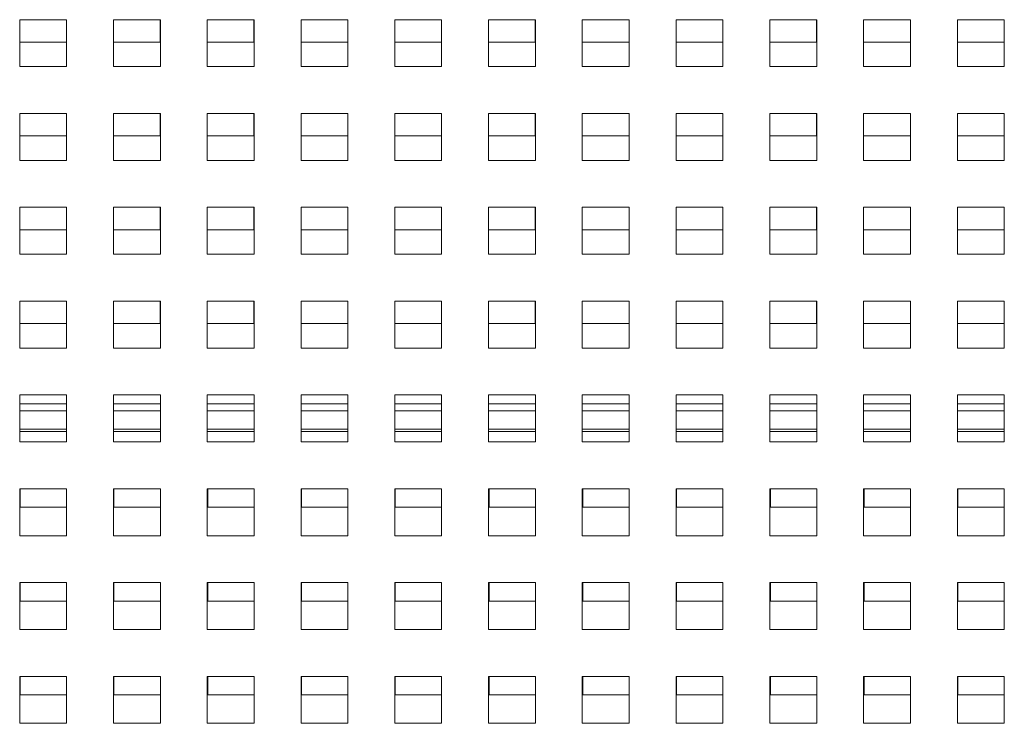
# Paper-space layout '2' of a CAD drawing. Header units: inches. Extents: x 1 to 109, y 1 to 85.
# Tile 13 of 66: x 50.53 to 54.73, y 19.9 to 22.9. Entities that reach past the tile are written whole.
import ezdxf

# ---------------------------------------------------------------- set-up
doc = ezdxf.new("R2010")
doc.units = ezdxf.units.IN
doc.header["$MEASUREMENT"] = 0

psp = doc.layouts.new('2')

# ---------------------------------------------------------------- linework, layer by layer
at = {"color": 7, "linetype": 'Continuous', "lineweight": 15, "ltscale": 5}
for p, q in [((50.7325, 22.9039), (50.5325, 22.9039)), ((50.5325, 22.9039), (50.5325, 22.7039)), ((50.7318, 22.8081), (50.7318, 22.9039)), ((50.7325, 22.7039), (50.7325, 22.9039)), ((51.1325, 22.9039), (50.9325, 22.9039)), ((50.9325, 22.9039), (50.9325, 22.7039)), ((51.1318, 22.8081), (51.1318, 22.9039)), ((51.1325, 22.7039), (51.1325, 22.9039)), ((51.5325, 22.9039), (51.3325, 22.9039)), ((51.3325, 22.9039), (51.3325, 22.7039)), ((51.5318, 22.8081), (51.5318, 22.9039)), ((51.5325, 22.7039), (51.5325, 22.9039)), ((51.9325, 22.9039), (51.7325, 22.9039)), ((51.7325, 22.9039), (51.7325, 22.7039)), ((51.9318, 22.8081), (51.9318, 22.9039)), ((51.9325, 22.7039), (51.9325, 22.9039)), ((52.3325, 22.9039), (52.1325, 22.9039)), ((52.1325, 22.9039), (52.1325, 22.7039)), ((52.3318, 22.8081), (52.3318, 22.9039)), ((52.3325, 22.7039), (52.3325, 22.9039)), ((52.7325, 22.9039), (52.5325, 22.9039)), ((52.5325, 22.9039), (52.5325, 22.7039)), ((52.7318, 22.8081), (52.7318, 22.9039)), ((52.7325, 22.7039), (52.7325, 22.9039)), ((53.1325, 22.9039), (52.9325, 22.9039)), ((52.9325, 22.9039), (52.9325, 22.7039)), ((53.1318, 22.8081), (53.1318, 22.9039)), ((53.1325, 22.7039), (53.1325, 22.9039)), ((53.5325, 22.9039), (53.3325, 22.9039)), ((53.3325, 22.9039), (53.3325, 22.7039)), ((53.5318, 22.8081), (53.5318, 22.9039)), ((53.5325, 22.7039), (53.5325, 22.9039)), ((53.9325, 22.9039), (53.7325, 22.9039)), ((53.7325, 22.9039), (53.7325, 22.7039)), ((53.9318, 22.8081), (53.9318, 22.9039)), ((53.9325, 22.7039), (53.9325, 22.9039)), ((54.3325, 22.9039), (54.1325, 22.9039)), ((54.1325, 22.9039), (54.1325, 22.7039)), ((54.3318, 22.8081), (54.3318, 22.9039)), ((54.3325, 22.7039), (54.3325, 22.9039)), ((54.7325, 22.9039), (54.5325, 22.9039)), ((54.5325, 22.9039), (54.5325, 22.7039)), ((54.7318, 22.8081), (54.7318, 22.9039)), ((54.7325, 22.7039), (54.7325, 22.9039)), ((50.5325, 22.8081), (50.7318, 22.8081)), ((50.9325, 22.8081), (51.1318, 22.8081)), ((51.3325, 22.8081), (51.5318, 22.8081)), ((51.7325, 22.8081), (51.9318, 22.8081)), ((52.1325, 22.8081), (52.3318, 22.8081)), ((52.5325, 22.8081), (52.7318, 22.8081)), ((52.9325, 22.8081), (53.1318, 22.8081)), ((53.3325, 22.8081), (53.5318, 22.8081)), ((53.7325, 22.8081), (53.9318, 22.8081)), ((54.1325, 22.8081), (54.3318, 22.8081)), ((54.5325, 22.8081), (54.7318, 22.8081)), ((50.5325, 22.7039), (50.7325, 22.7039)), ((50.9325, 22.7039), (51.1325, 22.7039)), ((51.3325, 22.7039), (51.5325, 22.7039)), ((51.7325, 22.7039), (51.9325, 22.7039)), ((52.1325, 22.7039), (52.3325, 22.7039)), ((52.5325, 22.7039), (52.7325, 22.7039)), ((52.9325, 22.7039), (53.1325, 22.7039)), ((53.3325, 22.7039), (53.5325, 22.7039)), ((53.7325, 22.7039), (53.9325, 22.7039)), ((54.1325, 22.7039), (54.3325, 22.7039)), ((54.5325, 22.7039), (54.7325, 22.7039)), ((50.7325, 22.5039), (50.5325, 22.5039)), ((50.5325, 22.5039), (50.5325, 22.3039)), ((50.7318, 22.4081), (50.7318, 22.5039)), ((50.7325, 22.3039), (50.7325, 22.5039)), ((51.1325, 22.5039), (50.9325, 22.5039)), ((50.9325, 22.5039), (50.9325, 22.3039)), ((51.1318, 22.4081), (51.1318, 22.5039)), ((51.1325, 22.3039), (51.1325, 22.5039)), ((51.5325, 22.5039), (51.3325, 22.5039)), ((51.3325, 22.5039), (51.3325, 22.3039)), ((51.5318, 22.4081), (51.5318, 22.5039)), ((51.5325, 22.3039), (51.5325, 22.5039)), ((51.9325, 22.5039), (51.7325, 22.5039)), ((51.7325, 22.5039), (51.7325, 22.3039)), ((51.9318, 22.4081), (51.9318, 22.5039)), ((51.9325, 22.3039), (51.9325, 22.5039)), ((52.3325, 22.5039), (52.1325, 22.5039)), ((52.1325, 22.5039), (52.1325, 22.3039)), ((52.3318, 22.4081), (52.3318, 22.5039)), ((52.3325, 22.3039), (52.3325, 22.5039)), ((52.7325, 22.5039), (52.5325, 22.5039)), ((52.5325, 22.5039), (52.5325, 22.3039)), ((52.7318, 22.4081), (52.7318, 22.5039)), ((52.7325, 22.3039), (52.7325, 22.5039)), ((53.1325, 22.5039), (52.9325, 22.5039)), ((52.9325, 22.5039), (52.9325, 22.3039)), ((53.1318, 22.4081), (53.1318, 22.5039)), ((53.1325, 22.3039), (53.1325, 22.5039)), ((53.5325, 22.5039), (53.3325, 22.5039)), ((53.3325, 22.5039), (53.3325, 22.3039)), ((53.5318, 22.4081), (53.5318, 22.5039)), ((53.5325, 22.3039), (53.5325, 22.5039)), ((53.9325, 22.5039), (53.7325, 22.5039)), ((53.7325, 22.5039), (53.7325, 22.3039)), ((53.9318, 22.4081), (53.9318, 22.5039)), ((53.9325, 22.3039), (53.9325, 22.5039)), ((54.3325, 22.5039), (54.1325, 22.5039)), ((54.1325, 22.5039), (54.1325, 22.3039)), ((54.3318, 22.4081), (54.3318, 22.5039)), ((54.3325, 22.3039), (54.3325, 22.5039)), ((54.7325, 22.5039), (54.5325, 22.5039)), ((54.5325, 22.5039), (54.5325, 22.3039)), ((54.7318, 22.4081), (54.7318, 22.5039)), ((54.7325, 22.3039), (54.7325, 22.5039)), ((50.5325, 22.4081), (50.7318, 22.4081)), ((50.9325, 22.4081), (51.1318, 22.4081)), ((51.3325, 22.4081), (51.5318, 22.4081)), ((51.7325, 22.4081), (51.9318, 22.4081)), ((52.1325, 22.4081), (52.3318, 22.4081)), ((52.5325, 22.4081), (52.7318, 22.4081)), ((52.9325, 22.4081), (53.1318, 22.4081)), ((53.3325, 22.4081), (53.5318, 22.4081)), ((53.7325, 22.4081), (53.9318, 22.4081)), ((54.1325, 22.4081), (54.3318, 22.4081)), ((54.5325, 22.4081), (54.7318, 22.4081)), ((50.5325, 22.3039), (50.7325, 22.3039)), ((50.9325, 22.3039), (51.1325, 22.3039)), ((51.3325, 22.3039), (51.5325, 22.3039)), ((51.7325, 22.3039), (51.9325, 22.3039)), ((52.1325, 22.3039), (52.3325, 22.3039)), ((52.5325, 22.3039), (52.7325, 22.3039)), ((52.9325, 22.3039), (53.1325, 22.3039)), ((53.3325, 22.3039), (53.5325, 22.3039)), ((53.7325, 22.3039), (53.9325, 22.3039)), ((54.1325, 22.3039), (54.3325, 22.3039)), ((54.5325, 22.3039), (54.7325, 22.3039)), ((50.7325, 22.1039), (50.5325, 22.1039)), ((50.5325, 22.1039), (50.5325, 21.9039)), ((50.7318, 22.0081), (50.7318, 22.1039)), ((50.7325, 21.9039), (50.7325, 22.1039)), ((51.1325, 22.1039), (50.9325, 22.1039)), ((50.9325, 22.1039), (50.9325, 21.9039)), ((51.1318, 22.0081), (51.1318, 22.1039)), ((51.1325, 21.9039), (51.1325, 22.1039)), ((51.5325, 22.1039), (51.3325, 22.1039)), ((51.3325, 22.1039), (51.3325, 21.9039)), ((51.5318, 22.0081), (51.5318, 22.1039)), ((51.5325, 21.9039), (51.5325, 22.1039)), ((51.9325, 22.1039), (51.7325, 22.1039)), ((51.7325, 22.1039), (51.7325, 21.9039)), ((51.9318, 22.0081), (51.9318, 22.1039)), ((51.9325, 21.9039), (51.9325, 22.1039)), ((52.3325, 22.1039), (52.1325, 22.1039)), ((52.1325, 22.1039), (52.1325, 21.9039)), ((52.3318, 22.0081), (52.3318, 22.1039)), ((52.3325, 21.9039), (52.3325, 22.1039)), ((52.7325, 22.1039), (52.5325, 22.1039)), ((52.5325, 22.1039), (52.5325, 21.9039)), ((52.7318, 22.0081), (52.7318, 22.1039)), ((52.7325, 21.9039), (52.7325, 22.1039)), ((53.1325, 22.1039), (52.9325, 22.1039)), ((52.9325, 22.1039), (52.9325, 21.9039)), ((53.1318, 22.0081), (53.1318, 22.1039)), ((53.1325, 21.9039), (53.1325, 22.1039)), ((53.5325, 22.1039), (53.3325, 22.1039)), ((53.3325, 22.1039), (53.3325, 21.9039)), ((53.5318, 22.0081), (53.5318, 22.1039)), ((53.5325, 21.9039), (53.5325, 22.1039)), ((53.9325, 22.1039), (53.7325, 22.1039)), ((53.7325, 22.1039), (53.7325, 21.9039)), ((53.9318, 22.0081), (53.9318, 22.1039)), ((53.9325, 21.9039), (53.9325, 22.1039)), ((54.3325, 22.1039), (54.1325, 22.1039)), ((54.1325, 22.1039), (54.1325, 21.9039)), ((54.3318, 22.0081), (54.3318, 22.1039)), ((54.3325, 21.9039), (54.3325, 22.1039)), ((54.7325, 22.1039), (54.5325, 22.1039)), ((54.5325, 22.1039), (54.5325, 21.9039)), ((54.7318, 22.0081), (54.7318, 22.1039)), ((54.7325, 21.9039), (54.7325, 22.1039)), ((50.5325, 22.0081), (50.7318, 22.0081)), ((50.9325, 22.0081), (51.1318, 22.0081)), ((51.3325, 22.0081), (51.5318, 22.0081)), ((51.7325, 22.0081), (51.9318, 22.0081)), ((52.1325, 22.0081), (52.3318, 22.0081)), ((52.5325, 22.0081), (52.7318, 22.0081)), ((52.9325, 22.0081), (53.1318, 22.0081)), ((53.3325, 22.0081), (53.5318, 22.0081)), ((53.7325, 22.0081), (53.9318, 22.0081)), ((54.1325, 22.0081), (54.3318, 22.0081)), ((54.5325, 22.0081), (54.7318, 22.0081)), ((50.5325, 21.9039), (50.7325, 21.9039)), ((50.9325, 21.9039), (51.1325, 21.9039)), ((51.3325, 21.9039), (51.5325, 21.9039)), ((51.7325, 21.9039), (51.9325, 21.9039)), ((52.1325, 21.9039), (52.3325, 21.9039)), ((52.5325, 21.9039), (52.7325, 21.9039)), ((52.9325, 21.9039), (53.1325, 21.9039)), ((53.3325, 21.9039), (53.5325, 21.9039)), ((53.7325, 21.9039), (53.9325, 21.9039)), ((54.1325, 21.9039), (54.3325, 21.9039)), ((54.5325, 21.9039), (54.7325, 21.9039)), ((50.7325, 21.7039), (50.5325, 21.7039)), ((50.5325, 21.7039), (50.5325, 21.5039)), ((50.7318, 21.6081), (50.7318, 21.7039)), ((50.7325, 21.5039), (50.7325, 21.7039)), ((51.1325, 21.7039), (50.9325, 21.7039)), ((50.9325, 21.7039), (50.9325, 21.5039)), ((51.1318, 21.6081), (51.1318, 21.7039)), ((51.1325, 21.5039), (51.1325, 21.7039)), ((51.5325, 21.7039), (51.3325, 21.7039)), ((51.3325, 21.7039), (51.3325, 21.5039)), ((51.5318, 21.6081), (51.5318, 21.7039)), ((51.5325, 21.5039), (51.5325, 21.7039)), ((51.9325, 21.7039), (51.7325, 21.7039)), ((51.7325, 21.7039), (51.7325, 21.5039)), ((51.9318, 21.6081), (51.9318, 21.7039)), ((51.9325, 21.5039), (51.9325, 21.7039)), ((52.3325, 21.7039), (52.1325, 21.7039)), ((52.1325, 21.7039), (52.1325, 21.5039)), ((52.3318, 21.6081), (52.3318, 21.7039)), ((52.3325, 21.5039), (52.3325, 21.7039)), ((52.7325, 21.7039), (52.5325, 21.7039)), ((52.5325, 21.7039), (52.5325, 21.5039)), ((52.7318, 21.6081), (52.7318, 21.7039)), ((52.7325, 21.5039), (52.7325, 21.7039)), ((53.1325, 21.7039), (52.9325, 21.7039)), ((52.9325, 21.7039), (52.9325, 21.5039)), ((53.1318, 21.6081), (53.1318, 21.7039)), ((53.1325, 21.5039), (53.1325, 21.7039)), ((53.5325, 21.7039), (53.3325, 21.7039)), ((53.3325, 21.7039), (53.3325, 21.5039)), ((53.5318, 21.6081), (53.5318, 21.7039)), ((53.5325, 21.5039), (53.5325, 21.7039)), ((53.9325, 21.7039), (53.7325, 21.7039)), ((53.7325, 21.7039), (53.7325, 21.5039)), ((53.9318, 21.6081), (53.9318, 21.7039)), ((53.9325, 21.5039), (53.9325, 21.7039)), ((54.3325, 21.7039), (54.1325, 21.7039)), ((54.1325, 21.7039), (54.1325, 21.5039)), ((54.3318, 21.6081), (54.3318, 21.7039)), ((54.3325, 21.5039), (54.3325, 21.7039)), ((54.7325, 21.7039), (54.5325, 21.7039)), ((54.5325, 21.7039), (54.5325, 21.5039)), ((54.7318, 21.6081), (54.7318, 21.7039)), ((54.7325, 21.5039), (54.7325, 21.7039)), ((50.5325, 21.6081), (50.7318, 21.6081)), ((50.9325, 21.6081), (51.1318, 21.6081)), ((51.3325, 21.6081), (51.5318, 21.6081)), ((51.7325, 21.6081), (51.9318, 21.6081)), ((52.1325, 21.6081), (52.3318, 21.6081)), ((52.5325, 21.6081), (52.7318, 21.6081)), ((52.9325, 21.6081), (53.1318, 21.6081)), ((53.3325, 21.6081), (53.5318, 21.6081)), ((53.7325, 21.6081), (53.9318, 21.6081)), ((54.1325, 21.6081), (54.3318, 21.6081)), ((54.5325, 21.6081), (54.7318, 21.6081)), ((50.5325, 21.5039), (50.7325, 21.5039)), ((50.9325, 21.5039), (51.1325, 21.5039)), ((51.3325, 21.5039), (51.5325, 21.5039)), ((51.7325, 21.5039), (51.9325, 21.5039)), ((52.1325, 21.5039), (52.3325, 21.5039)), ((52.5325, 21.5039), (52.7325, 21.5039)), ((52.9325, 21.5039), (53.1325, 21.5039)), ((53.3325, 21.5039), (53.5325, 21.5039)), ((53.7325, 21.5039), (53.9325, 21.5039)), ((54.1325, 21.5039), (54.3325, 21.5039)), ((54.5325, 21.5039), (54.7325, 21.5039)), ((50.7325, 21.3039), (50.5325, 21.3039)), ((50.5325, 21.3039), (50.5325, 21.1039)), ((50.7325, 21.1039), (50.7325, 21.3039)), ((51.1325, 21.3039), (50.9325, 21.3039)), ((50.9325, 21.3039), (50.9325, 21.1039)), ((51.1325, 21.1039), (51.1325, 21.3039)), ((51.5325, 21.3039), (51.3325, 21.3039)), ((51.3325, 21.3039), (51.3325, 21.1039)), ((51.5325, 21.1039), (51.5325, 21.3039)), ((51.9325, 21.3039), (51.7325, 21.3039)), ((51.7325, 21.3039), (51.7325, 21.1039)), ((51.9325, 21.1039), (51.9325, 21.3039)), ((52.3325, 21.3039), (52.1325, 21.3039)), ((52.1325, 21.3039), (52.1325, 21.1039)), ((52.3325, 21.1039), (52.3325, 21.3039)), ((52.7325, 21.3039), (52.5325, 21.3039)), ((52.5325, 21.3039), (52.5325, 21.1039)), ((52.7325, 21.1039), (52.7325, 21.3039)), ((53.1325, 21.3039), (52.9325, 21.3039)), ((52.9325, 21.3039), (52.9325, 21.1039)), ((53.1325, 21.1039), (53.1325, 21.3039)), ((53.5325, 21.3039), (53.3325, 21.3039)), ((53.3325, 21.3039), (53.3325, 21.1039)), ((53.5325, 21.1039), (53.5325, 21.3039)), ((53.9325, 21.3039), (53.7325, 21.3039)), ((53.7325, 21.3039), (53.7325, 21.1039)), ((53.9325, 21.1039), (53.9325, 21.3039)), ((54.3325, 21.3039), (54.1325, 21.3039)), ((54.1325, 21.3039), (54.1325, 21.1039)), ((54.3325, 21.1039), (54.3325, 21.3039)), ((54.7325, 21.3039), (54.5325, 21.3039)), ((54.5325, 21.3039), (54.5325, 21.1039)), ((54.7325, 21.1039), (54.7325, 21.3039)), ((50.5325, 21.1481), (50.7325, 21.1481)), ((50.9325, 21.1481), (51.1325, 21.1481)), ((51.3325, 21.1481), (51.5325, 21.1481)), ((51.7325, 21.1481), (51.9325, 21.1481)), ((52.1325, 21.1481), (52.3325, 21.1481)), ((52.5325, 21.1481), (52.7325, 21.1481)), ((52.9325, 21.1481), (53.1325, 21.1481)), ((53.3325, 21.1481), (53.5325, 21.1481)), ((53.7325, 21.1481), (53.9325, 21.1481)), ((54.1325, 21.1481), (54.3325, 21.1481)), ((54.5325, 21.1481), (54.7325, 21.1481)), ((50.5325, 21.1039), (50.7325, 21.1039)), ((50.9325, 21.1039), (51.1325, 21.1039)), ((51.3325, 21.1039), (51.5325, 21.1039)), ((51.7325, 21.1039), (51.9325, 21.1039)), ((52.1325, 21.1039), (52.3325, 21.1039)), ((52.5325, 21.1039), (52.7325, 21.1039)), ((52.9325, 21.1039), (53.1325, 21.1039)), ((53.3325, 21.1039), (53.5325, 21.1039)), ((53.7325, 21.1039), (53.9325, 21.1039)), ((54.1325, 21.1039), (54.3325, 21.1039)), ((54.5325, 21.1039), (54.7325, 21.1039)), ((50.7325, 20.9039), (50.5325, 20.9039)), ((50.5325, 20.9039), (50.5325, 20.7039)), ((50.5348, 20.9039), (50.5348, 20.8251)), ((50.7325, 20.7039), (50.7325, 20.9039)), ((51.1325, 20.9039), (50.9325, 20.9039)), ((50.9325, 20.9039), (50.9325, 20.7039)), ((50.9348, 20.9039), (50.9348, 20.8251)), ((51.1325, 20.7039), (51.1325, 20.9039)), ((51.5325, 20.9039), (51.3325, 20.9039)), ((51.3325, 20.9039), (51.3325, 20.7039)), ((51.3348, 20.9039), (51.3348, 20.8251)), ((51.5325, 20.7039), (51.5325, 20.9039)), ((51.9325, 20.9039), (51.7325, 20.9039)), ((51.7325, 20.9039), (51.7325, 20.7039)), ((51.7348, 20.9039), (51.7348, 20.8251)), ((51.9325, 20.7039), (51.9325, 20.9039)), ((52.3325, 20.9039), (52.1325, 20.9039)), ((52.1325, 20.9039), (52.1325, 20.7039)), ((52.1348, 20.9039), (52.1348, 20.8251)), ((52.3325, 20.7039), (52.3325, 20.9039)), ((52.7325, 20.9039), (52.5325, 20.9039)), ((52.5325, 20.9039), (52.5325, 20.7039)), ((52.5348, 20.9039), (52.5348, 20.8251)), ((52.7325, 20.7039), (52.7325, 20.9039)), ((53.1325, 20.9039), (52.9325, 20.9039)), ((52.9325, 20.9039), (52.9325, 20.7039)), ((52.9348, 20.9039), (52.9348, 20.8251)), ((53.1325, 20.7039), (53.1325, 20.9039)), ((53.5325, 20.9039), (53.3325, 20.9039)), ((53.3325, 20.9039), (53.3325, 20.7039)), ((53.3348, 20.9039), (53.3348, 20.8251)), ((53.5325, 20.7039), (53.5325, 20.9039)), ((53.9325, 20.9039), (53.7325, 20.9039)), ((53.7325, 20.9039), (53.7325, 20.7039)), ((53.7348, 20.9039), (53.7348, 20.8251)), ((53.9325, 20.7039), (53.9325, 20.9039)), ((54.3325, 20.9039), (54.1325, 20.9039)), ((54.1325, 20.9039), (54.1325, 20.7039)), ((54.1348, 20.9039), (54.1348, 20.8251)), ((54.3325, 20.7039), (54.3325, 20.9039)), ((54.7325, 20.9039), (54.5325, 20.9039)), ((54.5325, 20.9039), (54.5325, 20.7039)), ((54.5348, 20.9039), (54.5348, 20.8251)), ((54.7325, 20.7039), (54.7325, 20.9039)), ((50.5348, 20.8251), (50.7325, 20.8251)), ((50.9348, 20.8251), (51.1325, 20.8251)), ((51.3348, 20.8251), (51.5325, 20.8251)), ((51.7348, 20.8251), (51.9325, 20.8251)), ((52.1348, 20.8251), (52.3325, 20.8251)), ((52.5348, 20.8251), (52.7325, 20.8251)), ((52.9348, 20.8251), (53.1325, 20.8251)), ((53.3348, 20.8251), (53.5325, 20.8251)), ((53.7348, 20.8251), (53.9325, 20.8251)), ((54.1348, 20.8251), (54.3325, 20.8251)), ((54.5348, 20.8251), (54.7325, 20.8251)), ((50.5325, 20.7039), (50.7325, 20.7039)), ((50.9325, 20.7039), (51.1325, 20.7039)), ((51.3325, 20.7039), (51.5325, 20.7039)), ((51.7325, 20.7039), (51.9325, 20.7039)), ((52.1325, 20.7039), (52.3325, 20.7039)), ((52.5325, 20.7039), (52.7325, 20.7039)), ((52.9325, 20.7039), (53.1325, 20.7039)), ((53.3325, 20.7039), (53.5325, 20.7039)), ((53.7325, 20.7039), (53.9325, 20.7039)), ((54.1325, 20.7039), (54.3325, 20.7039)), ((54.5325, 20.7039), (54.7325, 20.7039)), ((50.7325, 20.5039), (50.5325, 20.5039)), ((50.5325, 20.5039), (50.5325, 20.3039)), ((50.5348, 20.5039), (50.5348, 20.4251)), ((50.7325, 20.3039), (50.7325, 20.5039)), ((51.1325, 20.5039), (50.9325, 20.5039)), ((50.9325, 20.5039), (50.9325, 20.3039)), ((50.9348, 20.5039), (50.9348, 20.4251)), ((51.1325, 20.3039), (51.1325, 20.5039)), ((51.5325, 20.5039), (51.3325, 20.5039)), ((51.3325, 20.5039), (51.3325, 20.3039)), ((51.3348, 20.5039), (51.3348, 20.4251)), ((51.5325, 20.3039), (51.5325, 20.5039)), ((51.9325, 20.5039), (51.7325, 20.5039)), ((51.7325, 20.5039), (51.7325, 20.3039)), ((51.7348, 20.5039), (51.7348, 20.4251)), ((51.9325, 20.3039), (51.9325, 20.5039)), ((52.3325, 20.5039), (52.1325, 20.5039)), ((52.1325, 20.5039), (52.1325, 20.3039)), ((52.1348, 20.5039), (52.1348, 20.4251)), ((52.3325, 20.3039), (52.3325, 20.5039)), ((52.7325, 20.5039), (52.5325, 20.5039)), ((52.5325, 20.5039), (52.5325, 20.3039)), ((52.5348, 20.5039), (52.5348, 20.4251)), ((52.7325, 20.3039), (52.7325, 20.5039)), ((53.1325, 20.5039), (52.9325, 20.5039)), ((52.9325, 20.5039), (52.9325, 20.3039)), ((52.9348, 20.5039), (52.9348, 20.4251)), ((53.1325, 20.3039), (53.1325, 20.5039)), ((53.5325, 20.5039), (53.3325, 20.5039)), ((53.3325, 20.5039), (53.3325, 20.3039)), ((53.3348, 20.5039), (53.3348, 20.4251)), ((53.5325, 20.3039), (53.5325, 20.5039)), ((53.9325, 20.5039), (53.7325, 20.5039)), ((53.7325, 20.5039), (53.7325, 20.3039)), ((53.7348, 20.5039), (53.7348, 20.4251)), ((53.9325, 20.3039), (53.9325, 20.5039)), ((54.3325, 20.5039), (54.1325, 20.5039)), ((54.1325, 20.5039), (54.1325, 20.3039)), ((54.1348, 20.5039), (54.1348, 20.4251)), ((54.3325, 20.3039), (54.3325, 20.5039)), ((54.7325, 20.5039), (54.5325, 20.5039)), ((54.5325, 20.5039), (54.5325, 20.3039)), ((54.5348, 20.5039), (54.5348, 20.4251)), ((54.7325, 20.3039), (54.7325, 20.5039)), ((50.5348, 20.4251), (50.7325, 20.4251)), ((50.9348, 20.4251), (51.1325, 20.4251)), ((51.3348, 20.4251), (51.5325, 20.4251)), ((51.7348, 20.4251), (51.9325, 20.4251)), ((52.1348, 20.4251), (52.3325, 20.4251)), ((52.5348, 20.4251), (52.7325, 20.4251)), ((52.9348, 20.4251), (53.1325, 20.4251)), ((53.3348, 20.4251), (53.5325, 20.4251)), ((53.7348, 20.4251), (53.9325, 20.4251)), ((54.1348, 20.4251), (54.3325, 20.4251)), ((54.5348, 20.4251), (54.7325, 20.4251)), ((50.5325, 20.3039), (50.7325, 20.3039)), ((50.9325, 20.3039), (51.1325, 20.3039)), ((51.3325, 20.3039), (51.5325, 20.3039)), ((51.7325, 20.3039), (51.9325, 20.3039)), ((52.1325, 20.3039), (52.3325, 20.3039)), ((52.5325, 20.3039), (52.7325, 20.3039)), ((52.9325, 20.3039), (53.1325, 20.3039)), ((53.3325, 20.3039), (53.5325, 20.3039)), ((53.7325, 20.3039), (53.9325, 20.3039)), ((54.1325, 20.3039), (54.3325, 20.3039)), ((54.5325, 20.3039), (54.7325, 20.3039)), ((50.7325, 20.1039), (50.5325, 20.1039)), ((50.5325, 20.1039), (50.5325, 19.9039)), ((50.5348, 20.1039), (50.5348, 20.0251)), ((50.7325, 19.9039), (50.7325, 20.1039)), ((51.1325, 20.1039), (50.9325, 20.1039)), ((50.9325, 20.1039), (50.9325, 19.9039)), ((50.9348, 20.1039), (50.9348, 20.0251)), ((51.1325, 19.9039), (51.1325, 20.1039)), ((51.5325, 20.1039), (51.3325, 20.1039)), ((51.3325, 20.1039), (51.3325, 19.9039)), ((51.3348, 20.1039), (51.3348, 20.0251)), ((51.5325, 19.9039), (51.5325, 20.1039)), ((51.9325, 20.1039), (51.7325, 20.1039)), ((51.7325, 20.1039), (51.7325, 19.9039)), ((51.7348, 20.1039), (51.7348, 20.0251)), ((51.9325, 19.9039), (51.9325, 20.1039)), ((52.3325, 20.1039), (52.1325, 20.1039)), ((52.1325, 20.1039), (52.1325, 19.9039)), ((52.1348, 20.1039), (52.1348, 20.0251)), ((52.3325, 19.9039), (52.3325, 20.1039)), ((52.7325, 20.1039), (52.5325, 20.1039)), ((52.5325, 20.1039), (52.5325, 19.9039)), ((52.5348, 20.1039), (52.5348, 20.0251)), ((52.7325, 19.9039), (52.7325, 20.1039)), ((53.1325, 20.1039), (52.9325, 20.1039)), ((52.9325, 20.1039), (52.9325, 19.9039)), ((52.9348, 20.1039), (52.9348, 20.0251)), ((53.1325, 19.9039), (53.1325, 20.1039)), ((53.5325, 20.1039), (53.3325, 20.1039)), ((53.3325, 20.1039), (53.3325, 19.9039)), ((53.3348, 20.1039), (53.3348, 20.0251)), ((53.5325, 19.9039), (53.5325, 20.1039)), ((53.9325, 20.1039), (53.7325, 20.1039)), ((53.7325, 20.1039), (53.7325, 19.9039)), ((53.7348, 20.1039), (53.7348, 20.0251)), ((53.9325, 19.9039), (53.9325, 20.1039)), ((54.3325, 20.1039), (54.1325, 20.1039)), ((54.1325, 20.1039), (54.1325, 19.9039)), ((54.1348, 20.1039), (54.1348, 20.0251)), ((54.3325, 19.9039), (54.3325, 20.1039)), ((54.7325, 20.1039), (54.5325, 20.1039)), ((54.5325, 20.1039), (54.5325, 19.9039)), ((54.5348, 20.1039), (54.5348, 20.0251)), ((54.7325, 19.9039), (54.7325, 20.1039)), ((50.5348, 20.0251), (50.7325, 20.0251)), ((50.9348, 20.0251), (51.1325, 20.0251)), ((51.3348, 20.0251), (51.5325, 20.0251)), ((51.7348, 20.0251), (51.9325, 20.0251)), ((52.1348, 20.0251), (52.3325, 20.0251)), ((52.5348, 20.0251), (52.7325, 20.0251)), ((52.9348, 20.0251), (53.1325, 20.0251)), ((53.3348, 20.0251), (53.5325, 20.0251)), ((53.7348, 20.0251), (53.9325, 20.0251)), ((54.1348, 20.0251), (54.3325, 20.0251)), ((54.5348, 20.0251), (54.7325, 20.0251)), ((50.5325, 19.9039), (50.7325, 19.9039)), ((50.9325, 19.9039), (51.1325, 19.9039)), ((51.3325, 19.9039), (51.5325, 19.9039)), ((51.7325, 19.9039), (51.9325, 19.9039)), ((52.1325, 19.9039), (52.3325, 19.9039)), ((52.5325, 19.9039), (52.7325, 19.9039)), ((52.9325, 19.9039), (53.1325, 19.9039)), ((53.3325, 19.9039), (53.5325, 19.9039)), ((53.7325, 19.9039), (53.9325, 19.9039)), ((54.1325, 19.9039), (54.3325, 19.9039)), ((54.5325, 19.9039), (54.7325, 19.9039))]:
    psp.add_line(p, q, dxfattribs=at)
at = {"color": 8, "linetype": 'Continuous', "lineweight": 15, "ltscale": 5}
for p, q in [((50.7325, 21.2654), (50.5325, 21.2654)), ((51.1325, 21.2654), (50.9325, 21.2654)), ((51.5325, 21.2654), (51.3325, 21.2654)), ((51.9325, 21.2654), (51.7325, 21.2654)), ((52.3325, 21.2654), (52.1325, 21.2654)), ((52.7325, 21.2654), (52.5325, 21.2654)), ((53.1325, 21.2654), (52.9325, 21.2654)), ((53.5325, 21.2654), (53.3325, 21.2654)), ((53.9325, 21.2654), (53.7325, 21.2654)), ((54.3325, 21.2654), (54.1325, 21.2654)), ((54.7325, 21.2654), (54.5325, 21.2654)), ((50.5325, 21.2369), (50.7325, 21.2369)), ((50.9325, 21.2369), (51.1325, 21.2369)), ((51.3325, 21.2369), (51.5325, 21.2369)), ((51.7325, 21.2369), (51.9325, 21.2369)), ((52.1325, 21.2369), (52.3325, 21.2369)), ((52.5325, 21.2369), (52.7325, 21.2369)), ((52.9325, 21.2369), (53.1325, 21.2369)), ((53.3325, 21.2369), (53.5325, 21.2369)), ((53.7325, 21.2369), (53.9325, 21.2369)), ((54.1325, 21.2369), (54.3325, 21.2369)), ((54.5325, 21.2369), (54.7325, 21.2369)), ((50.5325, 21.1581), (50.7325, 21.1581)), ((50.9325, 21.1581), (51.1325, 21.1581)), ((51.3325, 21.1581), (51.5325, 21.1581)), ((51.7325, 21.1581), (51.9325, 21.1581)), ((52.1325, 21.1581), (52.3325, 21.1581)), ((52.5325, 21.1581), (52.7325, 21.1581)), ((52.9325, 21.1581), (53.1325, 21.1581)), ((53.3325, 21.1581), (53.5325, 21.1581)), ((53.7325, 21.1581), (53.9325, 21.1581)), ((54.1325, 21.1581), (54.3325, 21.1581)), ((54.5325, 21.1581), (54.7325, 21.1581))]:
    psp.add_line(p, q, dxfattribs=at)

doc.saveas('drawing.dxf')
